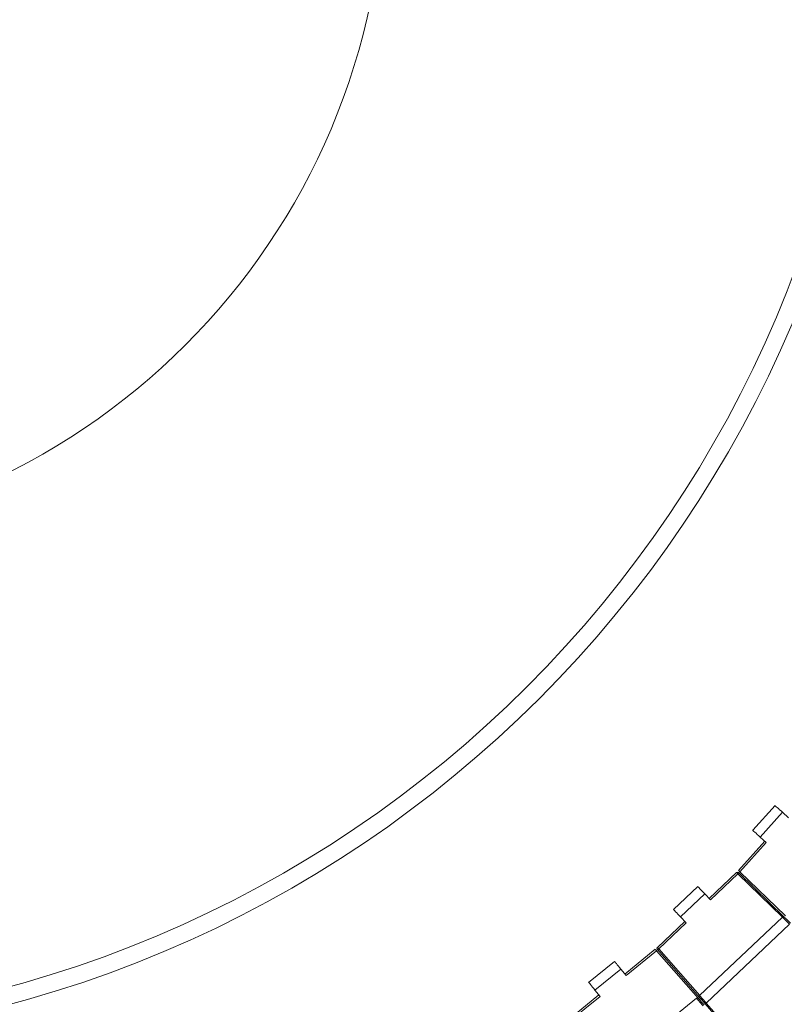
# Model space of a CAD drawing. Header units: millimetres. Extents: x 95 to 591, y 325 to 1119.
# Tile 14 of 55: x 442 to 500, y 413 to 487. Entities that reach past the tile are written whole.
import ezdxf

# ---------------------------------------------------------------- set-up
doc = ezdxf.new("R2010")
doc.units = ezdxf.units.MM

msp = doc.modelspace()

# ---------------------------------------------------------------- linework, layer by layer
at = {"color": 7, "linetype": 'Continuous', "lineweight": 15}
for p, q in [((498.972, 427.654), (497.299, 425.796)), ((499.53, 427.152), (497.857, 425.294)), ((499.53, 427.152), (499.991, 426.737)), ((498.207, 424.979), (496.238, 422.792)), ((498.207, 424.979), (496.238, 422.792)), ((498.319, 424.879), (496.345, 422.687)), ((498.319, 424.879), (497.857, 425.294)), ((496.086, 422.642), (494.027, 420.688)), ((496.191, 422.535), (494.131, 420.58)), ((499.523, 419.289), (496.191, 422.535)), ((496.225, 422.642), (496.261, 422.607)), ((496.261, 422.607), (499.665, 419.291)), ((496.262, 422.606), (499.665, 419.291)), ((499.748, 419.376), (496.345, 422.687)), ((493.187, 421.574), (491.373, 419.853)), ((493.703, 421.03), (491.89, 419.309)), ((493.703, 421.03), (494.131, 420.58)), ((492.214, 418.968), (490.155, 417.014)), ((492.317, 418.859), (490.257, 416.903)), ((492.317, 418.859), (491.89, 419.309)), ((499.526, 419.292), (493.321, 413.403)), ((500.061, 418.765), (493.819, 412.842)), ((489.998, 416.87), (487.71, 415.018)), ((489.998, 416.87), (487.71, 415.018)), ((490.096, 416.757), (487.805, 414.902)), ((490.096, 416.757), (493.225, 413.186)), ((490.182, 416.838), (490.149, 416.875)), ((493.315, 413.265), (490.182, 416.838)), ((493.315, 413.265), (490.183, 416.836)), ((490.257, 416.903), (493.324, 413.406)), ((486.942, 415.967), (484.999, 414.394)), ((487.414, 415.384), (485.471, 413.811)), ((487.414, 415.384), (487.805, 414.902)), ((485.862, 413.328), (485.471, 413.811)), ((485.768, 413.445), (483.481, 411.593)), ((485.768, 413.445), (483.481, 411.593)), ((485.862, 413.328), (483.57, 411.473)), ((493.087, 413.198), (486.43, 407.807)), ((493.819, 412.842), (497.99, 408.085)), ((497.915, 408.019), (493.744, 412.776))]:
    msp.add_line(p, q, dxfattribs=at)
at = {"color": 7, "linetype": 'Continuous', "lineweight": 15, "flags": 128}
for points in [[(498.972, 427.654), (498.983, 427.644), (499.015, 427.616), (499.066, 427.57), (499.136, 427.507), (499.22, 427.431), (499.316, 427.344), (499.421, 427.25), (499.53, 427.152)], [(497.857, 425.294), (497.748, 425.392), (497.644, 425.486), (497.547, 425.573), (497.463, 425.649), (497.393, 425.712), (497.342, 425.758), (497.31, 425.787), (497.299, 425.796)], [(496.191, 422.535), (496.173, 422.554), (496.155, 422.572), (496.139, 422.589), (496.124, 422.604), (496.111, 422.617), (496.1, 422.628), (496.093, 422.636), (496.088, 422.641), (496.086, 422.642)], [(496.261, 422.607), (496.259, 422.605), (496.256, 422.601), (496.249, 422.595), (496.24, 422.586), (496.23, 422.575), (496.218, 422.562), (496.205, 422.549), (496.191, 422.535)], [(496.238, 422.792), (496.239, 422.79), (496.244, 422.786), (496.252, 422.778), (496.263, 422.768), (496.276, 422.755), (496.292, 422.74), (496.309, 422.723), (496.327, 422.706), (496.345, 422.687)], [(496.238, 422.792), (496.24, 422.79), (496.245, 422.785), (496.253, 422.777), (496.265, 422.766), (496.279, 422.752), (496.295, 422.736), (496.313, 422.719), (496.332, 422.701), (496.351, 422.682)], [(493.187, 421.574), (493.197, 421.564), (493.226, 421.533), (493.274, 421.483), (493.338, 421.415), (493.416, 421.333), (493.505, 421.239), (493.602, 421.136), (493.703, 421.03)], [(491.89, 419.309), (491.789, 419.416), (491.692, 419.518), (491.603, 419.612), (491.524, 419.694), (491.46, 419.762), (491.413, 419.812), (491.383, 419.843), (491.373, 419.853)], [(500.061, 418.765), (499.956, 418.868), (499.856, 418.967), (499.764, 419.058), (499.683, 419.137), (499.616, 419.203), (499.567, 419.252), (499.536, 419.282), (499.526, 419.292)], [(499.665, 419.291), (499.674, 419.282), (499.7, 419.256), (499.743, 419.214), (499.801, 419.158), (499.872, 419.089), (499.952, 419.011), (500.04, 418.925), (500.131, 418.837)], [(490.096, 416.757), (490.079, 416.777), (490.063, 416.796), (490.047, 416.814), (490.033, 416.83), (490.021, 416.844), (490.011, 416.855), (490.003, 416.863), (489.999, 416.868), (489.998, 416.87)], [(490.102, 416.751), (490.084, 416.772), (490.066, 416.791), (490.05, 416.81), (490.035, 416.827), (490.022, 416.842), (490.012, 416.854), (490.004, 416.863), (489.999, 416.868), (489.998, 416.87)], [(490.155, 417.014), (490.156, 417.012), (490.161, 417.007), (490.169, 416.999), (490.179, 416.988), (490.191, 416.974), (490.206, 416.959), (490.222, 416.941), (490.239, 416.923), (490.257, 416.903)], [(490.257, 416.903), (490.242, 416.891), (490.228, 416.878), (490.215, 416.867), (490.204, 416.857), (490.194, 416.849), (490.187, 416.843), (490.183, 416.839), (490.182, 416.838)], [(486.942, 415.967), (486.951, 415.956), (486.978, 415.923), (487.021, 415.869), (487.08, 415.797), (487.152, 415.708), (487.233, 415.607), (487.322, 415.498), (487.414, 415.384)], [(485.471, 413.811), (485.379, 413.925), (485.29, 414.034), (485.209, 414.135), (485.137, 414.223), (485.079, 414.296), (485.035, 414.35), (485.008, 414.383), (484.999, 414.394)], [(493.579, 412.631), (493.493, 412.729), (493.41, 412.825), (493.333, 412.914), (493.263, 412.995), (493.202, 413.065), (493.153, 413.122), (493.117, 413.164), (493.094, 413.189), (493.087, 413.198)], [(493.225, 413.186), (493.232, 413.179), (493.251, 413.157), (493.283, 413.121), (493.325, 413.072), (493.378, 413.011), (493.439, 412.941), (493.507, 412.864), (493.579, 412.782), (493.654, 412.697)], [(493.744, 412.776), (493.66, 412.871), (493.579, 412.963), (493.505, 413.048), (493.44, 413.122), (493.387, 413.182), (493.347, 413.228), (493.323, 413.256), (493.315, 413.265)], [(493.321, 413.403), (493.331, 413.393), (493.359, 413.361), (493.405, 413.309), (493.467, 413.239), (493.542, 413.154), (493.628, 413.057), (493.722, 412.951), (493.819, 412.842)], [(493.414, 413.152), (493.409, 413.161), (493.407, 413.171), (493.408, 413.184), (493.412, 413.197), (493.419, 413.212), (493.429, 413.226), (493.441, 413.241), (493.454, 413.254)], [(493.498, 413.055), (493.494, 413.064), (493.492, 413.074), (493.493, 413.087), (493.497, 413.1), (493.504, 413.115), (493.514, 413.13), (493.526, 413.144), (493.539, 413.158)], [(493.662, 413.018), (493.756, 412.913), (493.871, 412.783)], [(493.744, 412.776), (493.745, 412.777), (493.749, 412.781), (493.756, 412.787), (493.766, 412.795), (493.777, 412.805), (493.79, 412.817), (493.804, 412.829), (493.819, 412.842)]]:
    msp.add_lwpolyline(points, dxfattribs=at)
at = {"color": 7, "linetype": 'Continuous', "lineweight": 15}
for radius in [88.5, 87.215, 50.99]:
    msp.add_circle((418.71, 498.241), radius, dxfattribs=at)
for centre, start, end in [((496.155, 422.57), 45.75, 133.5), ((499.595, 419.219), 45.75, 133.5), ((490.224, 416.941), 133.5, 221.25), ((493.15, 413.12), 41.22123, 129), ((493.39, 413.331), 133.5, 221.25)]:
    msp.add_arc(centre, 0.1, start, end, dxfattribs=at)

doc.saveas('drawing.dxf')
